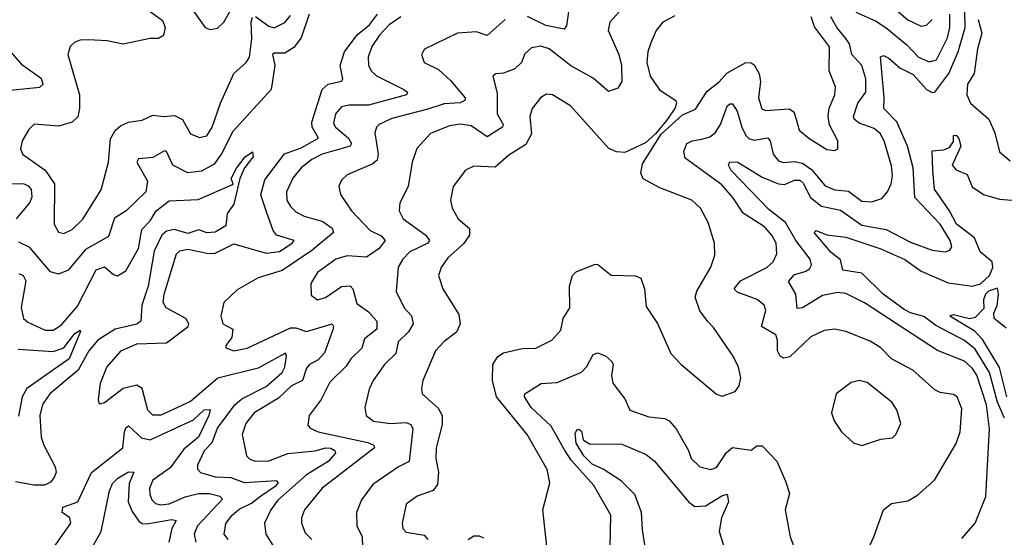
# Model space of a CAD drawing. Extents: x 1245432 to 1420865, y 606325 to 671314.
# Tile 230 of 256: x 1376981 to 1380633, y 622353 to 624275. Entities that reach past the tile are written whole.
import ezdxf

# ---------------------------------------------------------------- set-up
doc = ezdxf.new("R2010")
doc.units = 0

msp = doc.modelspace()

# ---------------------------------------------------------------- linework, layer by layer
at = {"layer": '0CON20XD'}
for points in [[(1377613.2, 624323.2), (1377668.8, 624245), (1377687.7, 624237.7), (1377715, 624242.5), (1377737.8, 624265), (1377816.6, 624403.4)], [(1380158.1, 624375), (1380275, 624274.1), (1380325, 624250.9), (1380345, 624253.6), (1380365, 624275.6)], [(1378055.1, 624295), (1378025, 624206.9), (1377998.2, 624171.8), (1377965, 624150.2), (1377925, 624150.6), (1377918.2, 624145), (1377927, 624105), (1377913.1, 624015), (1377771, 623859), (1377730.4, 623779.6), (1377701.8, 623738.2), (1377655, 623711.7), (1377605, 623706.4), (1377548.8, 623735), (1377525.4, 623785), (1377517.7, 623787.7), (1377475, 623763.3), (1377421.9, 623758.1), (1377415.4, 623745), (1377454.6, 623675), (1377449.1, 623635), (1377375.5, 623565), (1377332.3, 623537.7), (1377310.2, 623469.8), (1377225, 623421.1), (1377160.4, 623345), (1377125, 623330.4), (1377095, 623338.5), (1377018.7, 623428.7), (1376978.2, 623448.2)], [(1377465, 624304.7), (1377511, 624271), (1377520, 624245), (1377514.7, 624215.3), (1377495.9, 624204.1), (1377465.3, 624204.7), (1377365, 624184.2), (1377305, 624196.4), (1377235, 624199.7), (1377205, 624198.9), (1377185, 624190.9), (1377167.8, 624175), (1377159.5, 624145), (1377203.3, 623995), (1377203.2, 623945), (1377196.5, 623913.5), (1377175, 623893.8), (1377125, 623879.4), (1377035, 623886.5), (1377015, 623866.9), (1376990, 623825), (1376984.5, 623795), (1376991.4, 623775), (1377075, 623715.9), (1377110.4, 623665), (1377109.1, 623515), (1377125, 623485.6), (1377145, 623480.4), (1377175, 623495.4), (1377215, 623534), (1377282.9, 623642.9), (1377310.3, 623745), (1377318, 623832), (1377335, 623862.7), (1377355, 623880.4), (1377385, 623894.7), (1377435, 623902.1), (1377475, 623920), (1377515.3, 623915.3), (1377555, 623918.9), (1377584.3, 623904.3), (1377615, 623850.6), (1377647.4, 623837.4), (1377675, 623843.5), (1377694.7, 623875), (1377725.2, 623964.8), (1377775.3, 624074.7), (1377821.5, 624115), (1377833.8, 624135), (1377841.7, 624205), (1377839.4, 624265), (1377845, 624284.4)], [(1377754.8, 622344.8), (1377738.9, 622365), (1377745, 622404.3), (1377768.8, 622435), (1377795, 622457.2), (1377840.3, 622479.7), (1377874.7, 622505.3), (1377932.7, 622545), (1377941.5, 622555), (1377935, 622563.1), (1377815, 622554.5), (1377765, 622573.1), (1377706.7, 622576.7), (1377652.6, 622592.6), (1377641.2, 622605), (1377641.8, 622621.8), (1377666.7, 622675), (1377694.9, 622705.1), (1377715, 622757.5), (1377778.8, 622845), (1377805, 622867.4), (1377895, 622913.3), (1377955, 622965.3), (1377964.8, 622985), (1377970.7, 623025), (1377966.5, 623036.5), (1377865, 622981.3), (1377716.4, 622943.6), (1377615, 622857), (1377505, 622806), (1377475, 622806.9), (1377456.4, 622825), (1377434.8, 622904.8), (1377415, 622918), (1377364.7, 622905.3), (1377295, 622852.5), (1377277.5, 622847.5), (1377273.6, 622863.6), (1377280.9, 622925), (1377303.6, 622985), (1377357.5, 623045), (1377415, 623070.8), (1377525, 623075.3), (1377605.4, 623135), (1377608.7, 623145), (1377596.9, 623165), (1377524.8, 623204.8), (1377512.9, 623225), (1377516.7, 623255), (1377562.1, 623405), (1377575, 623416.9), (1377605, 623422.5), (1377675, 623407.3), (1377702.9, 623407.1), (1377775, 623442.7), (1377895, 623407.7), (1377945, 623414.5), (1377992.2, 623445), (1377998.6, 623455), (1377933.5, 623475), (1377921.7, 623491.7), (1377898, 623558), (1377874.8, 623624.8), (1377889.9, 623680.1), (1377963.5, 623776.5), (1378025, 623798.3), (1378089.7, 623835), (1378065.7, 623875), (1378064.6, 623894.6), (1378103.3, 624015), (1378125, 624035.3), (1378175, 624046), (1378179.1, 624055), (1378169.7, 624105), (1378185.3, 624155), (1378232.3, 624217.7), (1378277.9, 624255), (1378308.7, 624295)], [(1378395, 624285.2), (1378351.1, 624255), (1378315, 624216.5), (1378287.6, 624175), (1378273.6, 624135), (1378275, 624106.2), (1378284.7, 624085), (1378305, 624066), (1378405.7, 624015), (1378420, 624005), (1378415.8, 623995), (1378275, 623957), (1378202.2, 623957.8), (1378175, 623950.7), (1378151.8, 623925), (1378145, 623888.8), (1378152.8, 623875), (1378200.7, 623835), (1378211.2, 623815), (1378207.2, 623805), (1378103.1, 623775), (1378065, 623755.3), (1378025, 623724.1), (1377993.6, 623686.4), (1377970.8, 623635), (1377971.4, 623605), (1377985, 623580.4), (1378005, 623561.4), (1378035.7, 623545), (1378105.6, 623525.6), (1378140.1, 623500.1), (1378144.7, 623485), (1378065, 623417.2), (1377955, 623343.5), (1377865, 623316.4), (1377788.1, 623271.9), (1377738.6, 623225), (1377726.4, 623175), (1377735, 623145.7), (1377771.5, 623125), (1377767.7, 623095), (1377746, 623065), (1377746.1, 623056.1), (1377775.5, 623045.5), (1377825, 623054.7), (1377985, 623130.5), (1378005, 623131.1), (1378045, 623116.8), (1378140, 623145), (1378145.4, 623135.4), (1378142.8, 623122.8), (1378112, 623038), (1378088.1, 623011.9), (1378056, 622994), (1378045, 622980.6), (1378030, 622935), (1377989.6, 622915), (1377941, 622869), (1377850.4, 622815), (1377820.3, 622775), (1377806.6, 622735), (1377822.3, 622655), (1377835, 622642.5), (1377855, 622635.3), (1377905, 622636.6), (1377975.6, 622664.4), (1378076.6, 622673.4), (1378115, 622684.5), (1378135, 622684), (1378149.7, 622675), (1378152.1, 622665), (1378125, 622633.9), (1378045.2, 622585), (1377938.9, 622491.1), (1377912.9, 622455), (1377888.7, 622405), (1377894.1, 622365), (1377924.5, 622314.5)], [(1377855, 624285.9), (1377905, 624250), (1377925, 624244.2), (1377965, 624264.7), (1377985, 624289.5)], [(1379214.6, 624315), (1379170, 624265), (1379163.8, 624235), (1379203, 624145), (1379213.4, 624105), (1379214.7, 624045.3), (1379199.8, 624020.2), (1379165, 624008.5), (1379107.5, 624057.5), (1379025, 624103.2), (1378945, 624166.2), (1378913.7, 624176.4), (1378879.4, 624170.6), (1378855, 624148.1), (1378841.8, 624115), (1378818.1, 624091.9), (1378775, 624076.5), (1378746.6, 624073.4), (1378735.8, 624065), (1378751.5, 624001.5), (1378751.9, 623925), (1378774.6, 623885), (1378772.2, 623875), (1378715, 623839.3), (1378655, 623880.5), (1378615, 623886.1), (1378575, 623880.6), (1378505, 623851.8), (1378453.5, 623796.5), (1378436.9, 623745), (1378422.3, 623655), (1378391.1, 623595), (1378388.2, 623565), (1378403.5, 623535), (1378487.9, 623475), (1378500.4, 623455), (1378494.5, 623445), (1378427.5, 623412.5), (1378401.6, 623385), (1378384.8, 623355.2), (1378376.9, 623265), (1378406.9, 623205), (1378434.7, 623174.7), (1378440.8, 623145), (1378423.7, 623116.3), (1378385, 623078.9), (1378376.2, 623035), (1378334.7, 622995), (1378291.5, 622935), (1378276.9, 622903.1), (1378261.2, 622835), (1378266.5, 622805), (1378293.9, 622783.9), (1378355, 622775.6), (1378415, 622779.2), (1378431.2, 622771.2), (1378439.6, 622755), (1378426.2, 622633.8), (1378385.7, 622614.3), (1378291, 622549), (1378248.3, 622491.7), (1378230.4, 622445), (1378231.8, 622395), (1378251, 622355), (1378252.9, 622315)], [(1379410.9, 624289.1), (1379366.7, 624265), (1379342, 624235), (1379321.7, 624188.3), (1379310.6, 624155), (1379307.7, 624115), (1379320, 624065), (1379354.2, 624014.2), (1379414.3, 623974.3), (1379417.5, 623965), (1379411.1, 623945), (1379379.6, 623900.4), (1379339.5, 623850.5), (1379302.8, 623817.2), (1379225, 623781.4), (1379195, 623784.3), (1379166.6, 623796.6), (1379024.4, 623955), (1378957.1, 623995), (1378935, 623997.8), (1378914.2, 623985.8), (1378881.8, 623945), (1378873.1, 623915), (1378879.1, 623850.9), (1378858.6, 623811.4), (1378795, 623771.8), (1378745, 623727.4), (1378665, 623730.5), (1378634.1, 623715.9), (1378588.5, 623655), (1378579.5, 623605), (1378585.6, 623575), (1378607.5, 623535), (1378648.8, 623498.8), (1378649.2, 623475), (1378627.7, 623442.3), (1378569.6, 623390.4), (1378544.5, 623355), (1378534.5, 623325), (1378550.4, 623275), (1378610.3, 623180.3), (1378614.6, 623145), (1378600.6, 623115), (1378555, 623079.5), (1378522.7, 623045), (1378476.9, 622935), (1378471.4, 622905), (1378474.2, 622885), (1378532.8, 622832.8), (1378548.4, 622805), (1378548.3, 622771.7), (1378525.3, 622685), (1378524.2, 622645), (1378534.8, 622595), (1378530.8, 622549.2), (1378515, 622526.5), (1378455, 622506.2), (1378415, 622475.6), (1378400, 622405), (1378402.2, 622385), (1378415, 622372.1), (1378480.8, 622360.8), (1378495.2, 622345.2)], [(1378940, 622285), (1378921.2, 622455), (1378947.5, 622555), (1378937.1, 622605), (1378863.8, 622735), (1378749, 622875), (1378735.3, 622934.7), (1378736, 622995), (1378755, 623024.5), (1378775, 623037.8), (1378845, 623054.2), (1378895, 623055.5), (1378955.3, 623084.7), (1378987.8, 623122.2), (1378996.5, 623165), (1379021.2, 623205), (1379020.5, 623285), (1379030.9, 623325), (1379045, 623338.7), (1379115, 623367.3), (1379125.3, 623365.3), (1379175, 623325.5), (1379265, 623323.1), (1379284.5, 623314.5), (1379298.5, 623275), (1379305, 623210), (1379346.8, 623146.8), (1379395.6, 623035.6), (1379434.6, 622994.6), (1379565, 622883.8), (1379586.4, 622876.4), (1379635, 622894.2), (1379650, 622915), (1379655.8, 622945), (1379647.1, 622985), (1379627.5, 623025), (1379555, 623132), (1379532.5, 623155), (1379503.9, 623193.9), (1379486.4, 623245), (1379492.9, 623267.1), (1379545, 623356.2), (1379559.3, 623400.7), (1379558.5, 623445), (1379535, 623521.2), (1379505.7, 623575), (1379473.8, 623605), (1379355, 623650), (1379294.1, 623684.1), (1379285.4, 623705), (1379290.6, 623739.4), (1379360.9, 623849.1), (1379438.9, 623921.1), (1379487.6, 623942.4), (1379531.4, 624008.6), (1379575.8, 624044.2), (1379603.5, 624076.5), (1379675, 624116.2), (1379694.6, 624114.6), (1379705, 624106.5), (1379723.8, 624073.8), (1379728.6, 624045), (1379721.2, 623985), (1379733.3, 623943.3), (1379747.9, 623937.9), (1379835, 623943.3), (1379851.9, 623931.9), (1379860.9, 623905), (1379872.2, 623865), (1379907.5, 623835), (1379975, 623792.9), (1380005, 623788.8), (1380016.2, 623795), (1380015.6, 623825), (1379984.6, 623884.6), (1379979.6, 623915), (1379984.1, 623945.9), (1380004.5, 623995), (1380007.3, 624025), (1379983.1, 624085), (1379985, 624173.8), (1379928.6, 624248.6), (1379916.8, 624285)], [(1379016.9, 624303.1), (1379008.6, 624251.4), (1379000.6, 624239.4), (1378933.1, 624253.1), (1378865, 624286.8)], [(1380075.9, 622194.1), (1380148.6, 622355), (1380184.5, 622455), (1380215, 622478.8), (1380275, 622488.6), (1380311.2, 622508.8), (1380374.6, 622565.4), (1380455, 622700.8), (1380469.2, 622745), (1380475, 622830), (1380458.6, 622875), (1380445, 622883.3), (1380395, 622890.8), (1380375, 622900), (1380293.7, 622973.7), (1380214.6, 623015), (1380175, 623056.8), (1380135, 623080.9), (1380045, 623117.5), (1380004.6, 623125.4), (1379965, 623120.9), (1379915, 623097.1), (1379837.5, 623022.5), (1379815, 623017.5), (1379801.8, 623025), (1379791.9, 623045), (1379791.6, 623085), (1379785.1, 623105.1), (1379732.6, 623135), (1379748.2, 623195), (1379742.7, 623215), (1379715.9, 623235.9), (1379642.8, 623262.8), (1379631.1, 623275), (1379655, 623305.2), (1379752.7, 623355), (1379775.4, 623375), (1379789.3, 623405), (1379786.8, 623445), (1379771.4, 623475), (1379743.4, 623505), (1379665, 623556.5), (1379626.1, 623615), (1379585, 623661.1), (1379449.9, 623759.9), (1379444.8, 623785), (1379455.7, 623814.3), (1379475, 623824.4), (1379510.7, 623830.7), (1379540.3, 623839.7), (1379561.1, 623855), (1379580, 623885), (1379605, 623952.9), (1379615, 623962.7), (1379625, 623962.5), (1379642.2, 623935), (1379659.6, 623875), (1379675, 623844.7), (1379685, 623833.8), (1379705, 623826.9), (1379755.6, 623835.6), (1379764.3, 623824.3), (1379775.3, 623775), (1379795, 623750.7), (1379814.3, 623744.3), (1379855, 623747.6), (1379885, 623742.2), (1379917.8, 623717.8), (1379968.1, 623658.1), (1380005, 623643), (1380055, 623638.3), (1380105, 623600.8), (1380141.5, 623598.5), (1380179, 623611), (1380200.4, 623635), (1380214.1, 623665), (1380218.6, 623695), (1380215, 623732), (1380187.5, 623825), (1380172.5, 623852.5), (1380150.1, 623870.1), (1380095, 623890.4), (1380075.9, 623905), (1380073.2, 623915), (1380089.6, 623965), (1380119.3, 624005), (1380120, 624055), (1380104.4, 624105), (1380067.4, 624145), (1380058.6, 624185), (1380045.5, 624205), (1380011.5, 624245), (1379990.2, 624285)], [(1380475, 622348.6), (1380525, 622405.6), (1380565, 622503.8), (1380578.1, 622755), (1380566.6, 622845), (1380531.2, 622955), (1380515, 622979.3), (1380485, 623006.5), (1380385.9, 623045.9), (1380115, 623223.3), (1380045, 623258.3), (1380015, 623261.9), (1379958.9, 623251.1), (1379885, 623204.7), (1379865, 623202.5), (1379860, 623255), (1379832.6, 623302.6), (1379855, 623328.9), (1379895, 623339.2), (1379910.7, 623349.3), (1379917.5, 623365), (1379912.8, 623385), (1379859.5, 623455), (1379821.3, 623521.3), (1379759.8, 623569.8), (1379619.7, 623715), (1379609.5, 623735), (1379615, 623746.9), (1379645, 623746.2), (1379735, 623689.5), (1379795, 623665.5), (1379817.3, 623662.7), (1379855, 623678.4), (1379875, 623679.1), (1379887.6, 623667.6), (1379914.4, 623614.4), (1379955, 623581.7), (1380025, 623567.1), (1380105, 623511.9), (1380195, 623495.2), (1380285, 623448.4), (1380365, 623419.4), (1380415, 623412.5), (1380430.9, 623419.1), (1380438.9, 623431.1), (1380432.9, 623455), (1380394.7, 623515), (1380301.6, 623615), (1380294.8, 623725), (1380274.4, 623805), (1380234.4, 623895), (1380186, 623945), (1380187.9, 623985), (1380173.8, 624136.2), (1380185, 624141.4), (1380205, 624131.8), (1380246.1, 624096.1), (1380295, 624070.6), (1380345, 624015.3), (1380365, 624003.8), (1380375, 624005.3), (1380427, 624075), (1380461.9, 624155), (1380487.5, 624245), (1380486.5, 624305)], [(1380082.8, 624302.8), (1380155, 624270.4), (1380195, 624243.9), (1380271.6, 624181.6), (1380315.4, 624135), (1380355, 624117.5), (1380381.8, 624125), (1380422.7, 624207.3), (1380430.7, 624245), (1380431, 624295)], [(1378782.1, 624275), (1378715, 624215.7), (1378675, 624229.5), (1378605, 624224.6), (1378482, 624165), (1378471.4, 624145), (1378480.8, 624115), (1378535, 624089.6), (1378579.2, 624049.2), (1378632.7, 623985), (1378632.2, 623975), (1378615, 623965.4), (1378555, 623961.6), (1378495, 623942.8), (1378361.7, 623908.3), (1378314.4, 623885), (1378304.5, 623875), (1378298.5, 623855), (1378310.5, 623775), (1378307, 623753), (1378291.2, 623738.8), (1378195, 623698.5), (1378175, 623679.2), (1378165, 623656.7), (1378171.1, 623625), (1378211.2, 623565), (1378281.5, 623491.5), (1378321.7, 623471.7), (1378336.7, 623455), (1378314.7, 623425), (1378267.7, 623392.3), (1378195, 623398.4), (1378153.3, 623385), (1378085, 623336.2), (1378060.8, 623295), (1378061.5, 623251.5), (1378085, 623234.3), (1378115, 623242.7), (1378175, 623283.5), (1378206.2, 623286.2), (1378217.1, 623275), (1378231.2, 623221.2), (1378275, 623190.3), (1378305.2, 623155.2), (1378305.3, 623125), (1378260.4, 623089.6), (1378250, 623055), (1378208.7, 623015), (1378191.4, 622988.6), (1378131.5, 622928.5), (1378099.3, 622865), (1378054.5, 622805), (1378049.4, 622769.4), (1378058.5, 622758.5), (1378088, 622745), (1378271.9, 622705), (1378294.4, 622695), (1378296.5, 622685), (1378103.3, 622535), (1378037.2, 622455), (1378026.7, 622425), (1378026.6, 622405), (1378039.9, 622369.9), (1378064.4, 622345)], [(1380536.5, 624275), (1380550, 624225), (1380533.2, 624166.8), (1380520.8, 624075), (1380497, 624035), (1380494.1, 623995.9), (1380507.8, 623965), (1380575.4, 623905), (1380598.4, 623855), (1380615, 623784.4), (1380655, 623750)], [(1376945, 624013.1), (1377055, 624023.6), (1377068.5, 624035), (1377061.8, 624055), (1376992.9, 624105), (1376938.8, 624165)], [(1380634.1, 622795), (1380608.4, 622855), (1380577.8, 622965), (1380525, 623051.9), (1380485, 623084.1), (1380379.1, 623139.1), (1380335, 623172.1), (1380285, 623185.7), (1380261.8, 623198.2), (1380183.9, 623255), (1380105, 623333.8), (1380034.7, 623344.7), (1380025, 623383.3), (1379990.5, 623410.5), (1379927.5, 623485), (1379935, 623492.5), (1379975, 623475.3), (1380045, 623466.9), (1380175, 623423.3), (1380263.8, 623383.8), (1380325, 623340.8), (1380425, 623298), (1380515, 623284.8), (1380545, 623294.2), (1380578, 623325), (1380590.1, 623355), (1380587.8, 623375), (1380543, 623413), (1380523, 623465), (1380455.5, 623515), (1380429.6, 623565), (1380374.4, 623645), (1380367.7, 623715), (1380365, 623788), (1380408.1, 623791.9), (1380429.6, 623800.4), (1380445, 623822.5), (1380444.2, 623845), (1380454.4, 623845.6), (1380465, 623834), (1380471.5, 623805), (1380439.2, 623735), (1380455, 623717.5), (1380495, 623700), (1380513.8, 623653.8), (1380556.1, 623626.1), (1380615, 623607.7), (1380692, 623602)], [(1376977.3, 623332.7), (1376994.3, 623324.3), (1377004.1, 623305), (1376985.9, 623205.9), (1376995.3, 623165.3), (1377011.6, 623151.6), (1377075, 623121.6), (1377105, 623122.3), (1377135, 623140.9), (1377195, 623210.4), (1377265, 623345.4), (1377295, 623357.5), (1377328.7, 623328.7), (1377344.1, 623324.1), (1377375, 623342.5), (1377421, 623425), (1377433.7, 623495), (1377465, 623527.4), (1377486.7, 623565), (1377535, 623602.5), (1377643.3, 623606.7), (1377768, 623662), (1377772.5, 623665), (1377765.6, 623685), (1377785, 623722.9), (1377817.3, 623765), (1377845, 623783.8), (1377847.1, 623765), (1377815.4, 623724.6), (1377798, 623685), (1377775, 623589.4), (1377751.1, 623555), (1377745, 623509.2), (1377705.4, 623485.4), (1377675, 623483.8), (1377645, 623494.1), (1377605, 623480.8), (1377555, 623496.2), (1377525, 623489.8), (1377507.8, 623475), (1377479.5, 623415), (1377457.3, 623285), (1377434.1, 623215), (1377430.8, 623155), (1377415, 623144.5), (1377335, 623125.9), (1377271, 623085), (1377237.2, 623045), (1377197.2, 622972.8), (1377092.8, 622885), (1377065, 622845.6), (1377055.3, 622805), (1377060, 622725), (1377070, 622695), (1377113.1, 622615), (1377115.7, 622595), (1377109.2, 622575), (1377095, 622557.5), (1377073.5, 622546.5), (1377035, 622546.2), (1376965, 622558.8)], [(1376968.5, 623535), (1377018.9, 623595), (1377026.7, 623616.7), (1377024.3, 623644.3), (1377015, 623655.9), (1376995, 623664.8), (1376934.1, 623664.1)], [(1380639.5, 623129.5), (1380596, 623165), (1380594.4, 623184.4), (1380606.2, 623213.8), (1380611.5, 623255), (1380607.3, 623277.3), (1380575, 623266.6), (1380563.3, 623255), (1380556.2, 623235), (1380557.4, 623202.6), (1380525, 623169.2), (1380504.4, 623164.4), (1380445, 623179.4), (1380431.4, 623175), (1380521, 623121), (1380550.2, 623090.2), (1380613.8, 622983.8), (1380641.9, 622875)], [(1376975, 623051.6), (1377105, 623042.6), (1377145, 623056.6), (1377165, 623082.9), (1377185, 623110), (1377205, 623122.5), (1377206.6, 623116.6), (1377165, 623015.4), (1377006.9, 622905), (1376989.6, 622875), (1376976.8, 622803.2)], [(1379170.6, 622315), (1379173.5, 622435), (1379110.7, 622545), (1379028, 622638), (1379003.3, 622675), (1378952.6, 622765), (1378878.4, 622835), (1378853.9, 622875), (1378854.6, 622885), (1378915, 622923.3), (1378975, 622928.2), (1379064.6, 622965.4), (1379085, 622987.1), (1379108.7, 623031.3), (1379125, 623038.2), (1379155.2, 623025.2), (1379177.2, 623005), (1379182, 622995), (1379176.1, 622953.9), (1379180.6, 622925), (1379225, 622866.5), (1379244.6, 622825), (1379315, 622800.3), (1379373.9, 622793.9), (1379390, 622785), (1379415.4, 622755), (1379461.2, 622675), (1379472, 622645), (1379503.3, 622615), (1379544.5, 622604.5), (1379565, 622611.8), (1379602.4, 622667.6), (1379625, 622686.9), (1379693.8, 622676.2), (1379715, 622692), (1379735, 622692.5), (1379790, 622635), (1379821.1, 622561.1), (1379836, 622515), (1379820, 622455), (1379838.6, 622355), (1379885, 622233.3)], [(1380105, 622694.2), (1380175, 622716.7), (1380217.9, 622722.1), (1380230.6, 622735), (1380249.4, 622775), (1380235, 622826.2), (1380215.6, 622855), (1380125, 622928.1), (1380095, 622935.6), (1380065, 622928), (1380009.2, 622885), (1379992.5, 622815), (1380002, 622785), (1380028.8, 622745), (1380073.4, 622703.4), (1380105, 622694.2)], [(1377106, 622314), (1377171.1, 622405), (1377167.5, 622425), (1377137.9, 622445), (1377141.2, 622465), (1377197.1, 622485), (1377246.7, 622593.3), (1377363.3, 622685), (1377369.7, 622745), (1377375, 622759.4), (1377385, 622766.5), (1377432.2, 622722.2), (1377465.2, 622714.8), (1377625, 622789.6), (1377665, 622825.7), (1377687.2, 622827.2), (1377683.1, 622805), (1377644.2, 622725), (1377589.7, 622680.3), (1377539.2, 622610.8), (1377475.2, 622565), (1377463, 622535), (1377463.1, 622513.1), (1377471.4, 622491.4), (1377485, 622478.2), (1377503.1, 622473.1), (1377535, 622476.6), (1377595, 622503.3), (1377643.9, 622516.1), (1377685, 622515.9), (1377723.5, 622505), (1377733.2, 622495), (1377640.7, 622395), (1377628.7, 622365), (1377634.2, 622335)], [(1379299.7, 622325), (1379290.8, 622380.8), (1379287, 622445), (1379262.4, 622512.4), (1379212, 622562), (1379145.8, 622605.8), (1379105, 622624.6), (1379073.4, 622655), (1379045, 622702.5), (1379041.8, 622738.2), (1379048, 622752), (1379055, 622754.4), (1379065, 622747.5), (1379071.5, 622715), (1379095, 622700), (1379215, 622698.5), (1379305, 622660.7), (1379335, 622635.4), (1379463, 622483), (1379485, 622467.7), (1379525, 622469.2), (1379585, 622506.6), (1379605, 622512.5), (1379610.5, 622485), (1379584, 622425), (1379575.9, 622375), (1379595, 622310.8)], [(1377249.2, 622315), (1377283.5, 622375), (1377313.7, 622525), (1377325, 622552.7), (1377345, 622572.8), (1377385, 622596.2), (1377403.8, 622595), (1377387.6, 622552.4), (1377383.2, 622485), (1377398.1, 622448.1), (1377422.6, 622412.6), (1377435, 622404.4), (1377453.1, 622403.1), (1377545, 622419.2), (1377561.9, 622415), (1377545.2, 622385), (1377534, 622335)], [(1378643.9, 622345), (1378665, 622358.2), (1378685, 622358.8), (1378701, 622351)]]:
    msp.add_lwpolyline(points, dxfattribs=at)

doc.saveas('drawing.dxf')
